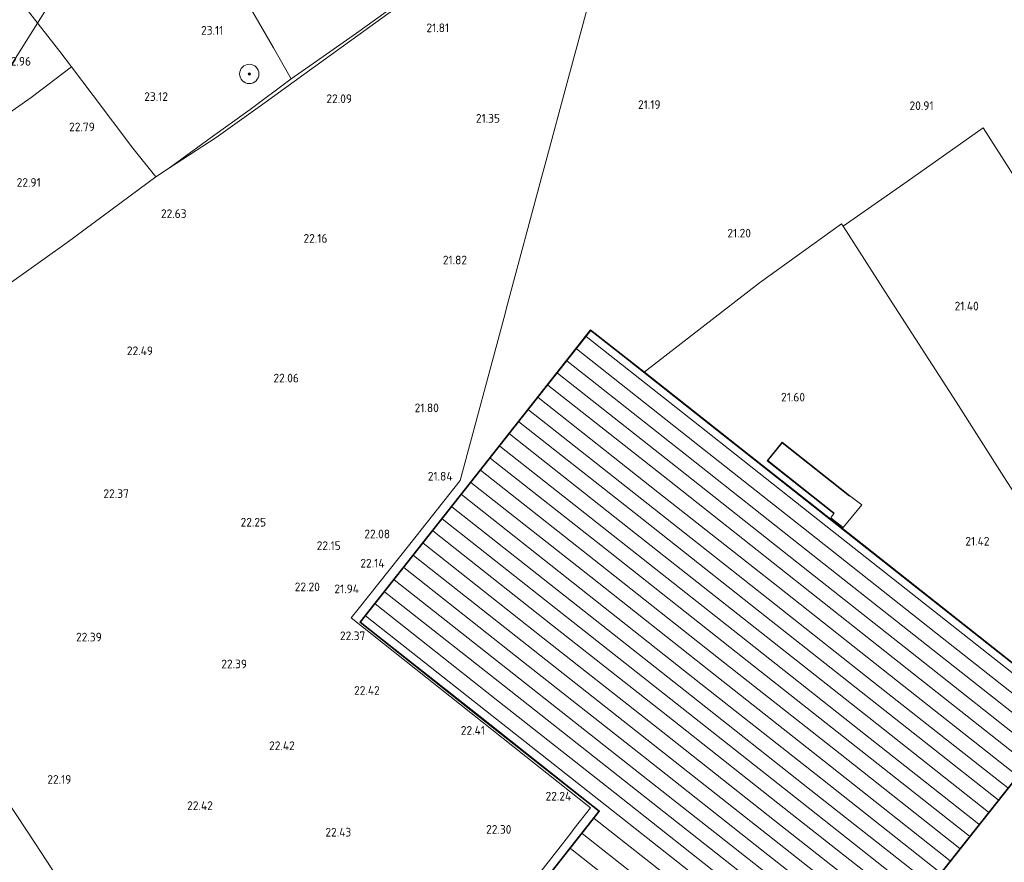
# Model space of a CAD drawing. Extents: x 196936 to 200438, y 361224 to 364196.
# Tile 68 of 256: x 197455 to 197659, y 363284 to 363459. Entities that reach past the tile are written whole.
import ezdxf
from ezdxf.enums import TextEntityAlignment as Align
from ezdxf.lldxf.tags import DXFTag

# ---------------------------------------------------------------- set-up
doc = ezdxf.new("R2010")
doc.units = 0
for name, color, linetype, lineweight in [('B-ME-GR-BOOM-S', 90, 'Continuous', 25), ('B-ME-GR-BOUWLAND_AKKERBOUW-GV', 80, 'Continuous', 13), ('B-ME-GR-GRAS-GV', 60, 'Continuous', 13), ('B-ME-GW-TALUD_TEEN-G', 90, 'Continuous', 18), ('B-ME-IE-TERREINAFSCHEIDING_KUNSTMATIG_HEKWERK-G', 20, 'IE-TERREINAFSCHEIDING-KUNSTMATIG', 18), ('B-ME-IE-TERREINAFSCHEIDING_KUNSTMATIG_MUUR-G', 90, 'IE-TERREINAFSCHEIDING-KUNSTMATIG-DICHT', 18), ('B-ME-IE-TERREINAFSCHEIDING_KUNSTMATIG_MUUR-GV', 90, 'Continuous', 18), ('B-ME-KG-KADASTRAAL_DAKRAND-G', 170, 'Continuous', 18), ('B-ME-KG-KADASTRAAL_NOK-G', 10, 'Continuous', 18), ('B-ME-KL-ET_HS-G', 10, 'KL-HS-N', 18), ('B-ME-OG-BEBOUWING_KAS-GV', 7, 'Continuous', 35), ('B-ME-OG-HOOGTEPUNT-S', 7, 'Continuous', 25), ('B-ME-OG-TERREIN_ERF-GV', 7, 'Continuous', 18), ('B-ME-VH-VERHARDING_BETON-GV', 252, 'Continuous', 18)]:
    doc.layers.add(name, color=color, linetype=linetype, lineweight=lineweight)
doc.styles.add('NLCS-ISO-ANNOTATIVE-T18', font='NLCS-ISO.ttf', dxfattribs={"height": 1.8})
doc.styles.get("Standard").update_dxf_attribs({"font": 'arial.ttf'})
doc.linetypes.add('IE-TERREINAFSCHEIDING-KUNSTMATIG', pattern='A,4,[82,NLCS.SHX,S=0.75,R=90,X=0,Y=0],4,-2', length=10)
doc.linetypes.add('IE-TERREINAFSCHEIDING-KUNSTMATIG-DICHT', pattern='A,8,-1,[82,NLCS.SHX,S=0.75,R=90,X=0,Y=0],-1', length=10)
tags = doc.linetypes.add('KL-HS-N', pattern='A,4,-1,[103,NLCS.SHX,S=0.75,R=0,X=0,Y=0],-1,4,-1,["H",Standard,S=1,R=0,X=0,Y=-0.5],-2', length=13).pattern_tags.tags
tags[18] = DXFTag(74, 10)

# ---------------------------------------------------------------- blocks, each defined once
blk = doc.blocks.new('SAL-HOOGTELABEL-SO')
at = {"color": 0, "linetype": 'ByBlock', "lineweight": -2, "style": 'NLCS-ISO-ANNOTATIVE-T18'}
blk.add_attdef('HOOGTE', text='', height=1.8, dxfattribs=at).set_placement((2.79, 0), align=Align.RIGHT)
blk = doc.blocks.new('SGR-BOOM_01-SO')
at = {"linetype": 'ByBlock', "lineweight": 18}
h = blk.add_hatch(color=0, dxfattribs=at)
h.dxf.hatch_style = 1
edge = h.paths.add_edge_path()
edge.add_arc((0, 0), 0.25, 0, 360)
at = {"color": 0, "linetype": 'ByBlock', "lineweight": 18}
for radius in [2, 0.25]:
    blk.add_circle((0, 0), radius, dxfattribs=at)

msp = doc.modelspace()

# ---------------------------------------------------------------- linework, layer by layer
at = {"layer": 'B-ME-GR-BOUWLAND_AKKERBOUW-GV'}
msp.add_polyline3d([(197495.566, 363434.161, 22.62), (197485.942, 363427.863, 22.803), (197494.328, 363433.988, 22.791), (197502.66, 363439.914, 22.729), (197511.144, 363446.319, 22.668), (197515.647, 363449.481, 22.558), (197524.605, 363455.782, 22.631), (197534.72, 363463.062, 22.693), (197548.32, 363472.708, 22.84), (197560.551, 363481.445, 22.999), (197569.485, 363487.856, 23.072), (197580.789, 363496.124, 23.134), (197582.103, 363497.257, 23.059), (197581.8048, 363496.1451, 22.818), (197567.725, 363486.082, 22.818), (197553.691, 363475.965, 22.635), (197543.167, 363468.342, 22.402), (197531.09, 363459.786, 22.402), (197515.74, 363448.645, 22.426), (197505.746, 363441.399, 22.534)], close=True, dxfattribs=at)
for points in [[(197500.132, 363465.446, 23.183), (197507.472, 363452.715, 23.036), (197511.144, 363446.319, 22.668), (197502.66, 363439.914, 22.729), (197494.328, 363433.988, 22.791), (197485.942, 363427.863, 22.803), (197483.089, 363425.992, 22.84), (197478.315, 363431.937, 22.889), (197470.163, 363442.831, 22.974), (197465.618, 363448.769, 22.998), (197463.2, 363451.928, 23.011), (197456.284, 363460.882, 23.195)], [(197534.72, 363463.062, 22.693), (197524.605, 363455.782, 22.631), (197515.647, 363449.481, 22.558), (197511.144, 363446.319, 22.668), (197507.472, 363452.715, 23.036), (197500.132, 363465.446, 23.183)], [(197573.108, 363463.717, 21.74), (197568.034, 363444.801, 21.319), (197564.112, 363430.177, 21.424), (197562.883, 363425.594, 21.302), (197555.923, 363399.646, 21.626), (197555.116, 363396.637, 21.69), (197546.12, 363363.097, 21.744), (197535.698, 363349.97, 21.907), (197524.987, 363336.479, 21.926), (197523.548, 363334.666, 22.096), (197548.298, 363315.022, 22.116), (197573.047, 363295.379, 22.135), (197569.719, 363291.092, 22.15), (197568.968, 363290.126, 22.309), (197566.283, 363286.667, 22.386), (197555.916, 363273.314, 22.202)], [(197555.916, 363273.314, 22.202), (197566.283, 363286.667, 22.386), (197568.968, 363290.126, 22.309), (197569.719, 363291.092, 22.15), (197573.047, 363295.379, 22.135), (197548.298, 363315.022, 22.116), (197523.548, 363334.666, 22.096), (197524.987, 363336.479, 21.926), (197535.698, 363349.97, 21.907), (197546.12, 363363.097, 21.744), (197555.116, 363396.637, 21.69), (197555.923, 363399.646, 21.626), (197562.883, 363425.594, 21.302), (197564.112, 363430.177, 21.424), (197568.034, 363444.801, 21.319), (197573.108, 363463.717, 21.74)], [(197456.284, 363460.882, 23.195), (197463.2, 363451.928, 23.011), (197465.618, 363448.769, 22.998), (197457.316, 363442.4, 22.748), (197431.023, 363423.975, 22.698), (197423.593, 363419.74, 22.748), (197417.466, 363414.11, 22.773), (197404.736, 363405.027, 22.598), (197388.555, 363393.909, 22.795), (197381.815, 363404.162, 22.749), (197378.161, 363407.092, 22.684), (197368.498, 363414.84, 22.403), (197361.808, 363420.204, 22.272), (197357.86, 363423.37, 22.194), (197368.571, 363429.62, 22.754), (197367.188, 363432.202, 22.827), (197360.782, 363444.651, 22.729), (197355.973, 363453.746, 22.729), (197354.657, 363456.21, 22.938), (197365.249, 363461.574, 23.124)], [(197429.615, 363387.425, 22.741), (197464.721, 363412.435, 22.791), (197483.089, 363425.992, 22.84), (197485.942, 363427.863, 22.803), (197495.566, 363434.161, 22.62), (197505.746, 363441.399, 22.534), (197515.74, 363448.645, 22.426), (197531.09, 363459.786, 22.402)], [(197666.183, 363417.602, 21.388), (197654.335, 363436.129, 21.336), (197638.642, 363425.009, 21.301), (197625.383, 363415.781, 21.318), (197625.034, 363416.294, 21.252), (197608.052, 363404.034, 21.374), (197584.154, 363385.542, 21.421), (197573.104, 363394.268, 21.48), (197549.24, 363364.039, 21.75), (197525.376, 363333.811, 22.019), (197550.129, 363314.225, 22.077), (197574.882, 363294.638, 22.135), (197559.345, 363274.939, 21.988)], [(197452.345, 363296.801, 22.075), (197458.196, 363287.888, 21.941), (197464.851, 363277.749, 21.596), (197466.602, 363275.083, 21.622), (197452.213, 363282.968, 21.58)], [(197464.851, 363277.749, 21.596), (197458.196, 363287.888, 21.941), (197452.345, 363296.801, 22.075)]]:
    msp.add_polyline3d(points, dxfattribs=at)
at = {"layer": 'B-ME-GR-GRAS-GV'}
for points in [[(197407.044, 363368.009, 23.14), (197406.083, 363367.246, 23.072), (197402.412, 363372.832, 22.844), (197396.422, 363381.944, 22.758), (197388.555, 363393.909, 22.795), (197404.736, 363405.027, 22.598), (197417.466, 363414.11, 22.773), (197423.593, 363419.74, 22.748), (197431.023, 363423.975, 22.698), (197457.316, 363442.4, 22.748), (197465.618, 363448.769, 22.998), (197470.163, 363442.831, 22.974), (197478.315, 363431.937, 22.889), (197483.089, 363425.992, 22.84), (197464.721, 363412.435, 22.791), (197429.615, 363387.425, 22.741), (197410.229, 363373.23, 23.091), (197405.617, 363370.045, 23.165)], [(197695.42, 363314.268, 21.789), (197691.55, 363312.222, 21.768), (197683.71, 363324.944, 21.597), (197671.561, 363343.813, 21.587), (197658.65, 363363.898, 21.482), (197648.739, 363379.451, 21.461), (197634.667, 363401.223, 21.301), (197625.383, 363415.781, 21.318), (197638.642, 363425.009, 21.301), (197654.335, 363436.129, 21.336), (197666.183, 363417.602, 21.388), (197677.683, 363399.586, 21.412), (197689.618, 363380.676, 21.458), (197693.197, 363374.846, 21.527), (197670.184, 363356.934, 21.531), (197681.36, 363337.896, 21.607)], [(197670.726, 363279.699, 21.434), (197657.324, 363268.317, 21.381), (197635.539, 363250.039, 21.261), (197632.559, 363247.539, 21.245), (197608.763, 363226.92, 20.927), (197601.658, 363220.324, 20.709), (197596.954, 363220.404, 20.738), (197594.862, 363222.182, 20.829), (197593.606, 363223.227, 20.822), (197600.387, 363232.672, 21.29), (197604.284, 363238.974, 21.463), (197597.004, 363230.438, 21.566), (197592.296, 363224.409, 21.489), (197590.319, 363226.137, 21.48), (197617.697, 363260.809, 21.48), (197624.674, 363255.3, 21.48), (197648.566, 363285.557, 21.48), (197672.458, 363315.815, 21.48), (197673.333, 363314.892, 21.584), (197688.495, 363294.822, 21.605)]]:
    msp.add_polyline3d(points, close=True, dxfattribs=at)
at = {"layer": 'B-ME-GW-TALUD_TEEN-G'}
for points in [[(197515.74, 363448.645, 22.426), (197531.09, 363459.786, 22.402), (197543.167, 363468.342, 22.402), (197553.691, 363475.965, 22.635), (197567.725, 363486.082, 22.818), (197581.8048, 363496.1451, 22.818)], [(197515.74, 363448.645, 22.426), (197505.746, 363441.399, 22.534), (197495.566, 363434.161, 22.62), (197485.942, 363427.863, 22.803)]]:
    msp.add_polyline3d(points, dxfattribs=at)
at = {"layer": 'B-ME-IE-TERREINAFSCHEIDING_KUNSTMATIG_HEKWERK-G'}
for points in [[(197511.144, 363446.319, 22.668), (197515.647, 363449.481, 22.558), (197524.605, 363455.782, 22.631), (197534.72, 363463.062, 22.693), (197548.32, 363472.708, 22.84), (197560.551, 363481.445, 22.999), (197569.485, 363487.856, 23.072), (197580.789, 363496.124, 23.134), (197582.103, 363497.257, 23.059)], [(197498.774, 363493.931, 24.812), (197495.227, 363492.744, 24.506), (197493.266, 363492.187, 24.408), (197487.988, 363489.995, 24.163), (197486.379, 363489.401, 24.236), (197489.978, 363483.094, 23.722), (197494.065, 363475.886, 23.428), (197500.132, 363465.446, 23.183), (197507.472, 363452.715, 23.036), (197511.144, 363446.319, 22.668)], [(197465.618, 363448.769, 22.998), (197463.2, 363451.928, 23.011), (197456.284, 363460.882, 23.195)], [(197485.942, 363427.863, 22.803), (197483.089, 363425.992, 22.84), (197478.315, 363431.937, 22.889), (197470.163, 363442.831, 22.974), (197465.618, 363448.769, 22.998)], [(197511.144, 363446.319, 22.668), (197502.66, 363439.914, 22.729), (197494.328, 363433.988, 22.791), (197485.942, 363427.863, 22.803)], [(197691.55, 363312.222, 21.768), (197683.71, 363324.944, 21.597), (197671.561, 363343.813, 21.587), (197658.65, 363363.898, 21.482), (197648.739, 363379.451, 21.461), (197634.667, 363401.223, 21.301), (197625.383, 363415.781, 21.318), (197638.642, 363425.009, 21.301), (197654.335, 363436.129, 21.336), (197666.183, 363417.602, 21.388), (197677.683, 363399.586, 21.412), (197689.618, 363380.676, 21.458), (197693.197, 363374.846, 21.527), (197670.184, 363356.934, 21.531), (197681.36, 363337.896, 21.607), (197695.42, 363314.268, 21.789)]]:
    msp.add_polyline3d(points, dxfattribs=at)
at = {"layer": 'B-ME-IE-TERREINAFSCHEIDING_KUNSTMATIG_MUUR-G'}
msp.add_polyline3d([(197623.373, 363356.408, 23.186), (197609.731, 363367.229, 23.186), (197612.733, 363370.992, 23.186), (197626.599, 363360.015, 23.186)], dxfattribs=at)
at = {"layer": 'B-ME-IE-TERREINAFSCHEIDING_KUNSTMATIG_MUUR-GV'}
msp.add_polyline3d([(197612.725, 363371.062, 21.809), (197626.745, 363359.963, 21.809), (197626.683, 363359.885, 21.809), (197612.741, 363370.922, 21.809), (197609.801, 363367.237, 21.809), (197623.527, 363356.349, 21.809), (197623.465, 363356.271, 21.809), (197609.661, 363367.221, 21.809)], close=True, dxfattribs=at)
at = {"layer": 'B-ME-KG-KADASTRAAL_DAKRAND-G'}
msp.add_polyline3d([(197624.666, 363255.37, 25.628), (197617.689, 363260.879, 25.629), (197594.138, 363231.054, 25.628), (197570.587, 363201.229, 25.628), (197550.685, 363216.944, 25.706), (197530.783, 363232.659, 25.784), (197528.838, 363229.871, 24.073), (197525.633, 363232.115, 24.065), (197550.292, 363263.38, 24.954), (197574.952, 363294.646, 25.842), (197550.199, 363314.232, 25.784), (197525.446, 363333.819, 25.725), (197549.279, 363364.008, 25.708), (197573.112, 363394.198, 25.691), (197597.931, 363374.6, 25.678), (197622.75, 363355.002, 25.664), (197647.569, 363335.405, 25.651), (197672.388, 363315.807, 25.638), (197648.527, 363285.588, 25.633)], close=True, dxfattribs=at)
at = {"layer": 'B-ME-KG-KADASTRAAL_NOK-G'}
for points in [[(197572.178, 363392.934, 26.44), (197596.978, 363373.353, 26.425), (197621.778, 363353.772, 26.41), (197646.579, 363334.191, 26.395), (197671.379, 363314.61, 26.38)], [(197570.147, 363390.361, 26.44), (197594.947, 363370.78, 26.425), (197619.747, 363351.199, 26.41), (197644.548, 363331.618, 26.395), (197669.348, 363312.037, 26.38)], [(197568.182, 363387.872, 26.44), (197592.982, 363368.291, 26.425), (197617.782, 363348.71, 26.41), (197642.583, 363329.13, 26.395), (197667.383, 363309.549, 26.38)], [(197566.209, 363385.373, 26.44), (197591.009, 363365.792, 26.425), (197615.809, 363346.211, 26.41), (197640.61, 363326.631, 26.395), (197665.41, 363307.05, 26.38)], [(197564.246, 363382.887, 26.44), (197589.046, 363363.306, 26.425), (197613.846, 363343.725, 26.41), (197638.646, 363324.144, 26.395), (197663.446, 363304.563, 26.38)], [(197562.225, 363380.326, 26.44), (197587.025, 363360.745, 26.425), (197611.825, 363341.164, 26.41), (197636.625, 363321.584, 26.395), (197661.425, 363302.003, 26.38)], [(197560.22, 363377.787, 26.44), (197585.02, 363358.206, 26.425), (197609.82, 363338.625, 26.41), (197634.62, 363319.045, 26.395), (197659.42, 363299.464, 26.38)], [(197558.264, 363375.31, 26.44), (197583.064, 363355.729, 26.425), (197607.864, 363336.148, 26.41), (197632.664, 363316.568, 26.395), (197657.464, 363296.987, 26.38)], [(197556.273, 363372.788, 26.44), (197581.073, 363353.207, 26.425), (197605.873, 363333.626, 26.41), (197630.673, 363314.046, 26.395), (197655.473, 363294.465, 26.38)], [(197554.281, 363370.264, 26.44), (197579.081, 363350.683, 26.425), (197603.88, 363331.103, 26.41), (197628.68, 363311.522, 26.395), (197653.48, 363291.942, 26.38)], [(197552.319, 363367.779, 26.44), (197577.119, 363348.198, 26.425), (197601.918, 363328.618, 26.41), (197626.718, 363309.037, 26.395), (197651.518, 363289.457, 26.38)], [(197550.322, 363365.25, 26.44), (197575.122, 363345.669, 26.425), (197599.921, 363326.089, 26.41), (197624.721, 363306.508, 26.395), (197649.521, 363286.928, 26.38)], [(197548.332, 363362.728, 26.44), (197573.131, 363343.148, 26.425), (197597.931, 363323.567, 26.41), (197622.73, 363303.987, 26.395), (197647.53, 363284.407, 26.38)], [(197546.341, 363360.206, 26.44), (197571.14, 363340.625, 26.425), (197595.939, 363321.045, 26.41), (197620.739, 363301.464, 26.395), (197645.538, 363281.884, 26.38)], [(197544.365, 363357.703, 26.44), (197569.164, 363338.122, 26.425), (197593.963, 363318.542, 26.41), (197618.763, 363298.961, 26.395), (197643.562, 363279.381, 26.38)], [(197542.387, 363355.198, 26.44), (197567.186, 363335.618, 26.425), (197591.985, 363316.037, 26.41), (197616.785, 363296.457, 26.395), (197641.584, 363276.877, 26.38)], [(197540.417, 363352.702, 26.518), (197565.225, 363333.134, 26.484), (197590.034, 363313.565, 26.451), (197614.842, 363293.997, 26.418), (197639.651, 363274.429, 26.384)], [(197538.402, 363350.15, 26.518), (197563.21, 363330.581, 26.484), (197588.019, 363311.013, 26.451), (197612.827, 363291.444, 26.418), (197637.636, 363271.876, 26.384)], [(197536.402, 363347.616, 26.518), (197561.21, 363328.048, 26.484), (197586.019, 363308.479, 26.451), (197610.827, 363288.911, 26.418), (197635.636, 363269.343, 26.384)], [(197534.406, 363345.088, 26.518), (197559.214, 363325.52, 26.484), (197584.022, 363305.951, 26.451), (197608.831, 363286.383, 26.418), (197633.639, 363266.815, 26.384)], [(197532.422, 363342.574, 26.518), (197557.23, 363323.006, 26.484), (197582.038, 363303.438, 26.451), (197606.847, 363283.87, 26.418), (197631.655, 363264.302, 26.384)], [(197530.465, 363340.095, 26.518), (197555.273, 363320.527, 26.484), (197580.081, 363300.959, 26.451), (197604.89, 363281.391, 26.418), (197629.698, 363261.823, 26.384)], [(197528.47, 363337.568, 26.518), (197553.278, 363318, 26.484), (197578.086, 363298.432, 26.451), (197602.894, 363278.864, 26.418), (197627.702, 363259.296, 26.384)], [(197526.509, 363335.085, 26.518), (197551.317, 363315.517, 26.484), (197576.125, 363295.949, 26.451), (197600.933, 363276.381, 26.418), (197625.741, 363256.813, 26.384)], [(197616.536, 363259.5, 26.521), (197595.195, 363276.337, 26.554), (197573.855, 363293.174, 26.588)], [(197571.362, 363290.014, 26.693), (197592.694, 363273.168, 26.6), (197614.027, 363256.322, 26.507)], [(197611.572, 363253.214, 26.557), (197590.25, 363270.071, 26.622), (197568.929, 363286.929, 26.687)]]:
    msp.add_polyline3d(points, dxfattribs=at)
at = {"layer": 'B-ME-KL-ET_HS-G'}
msp.add_polyline3d([(197404.036, 363370.332, 22.906), (197420.139, 363396.153, 23.224), (197436.243, 363421.974, 23.542), (197452.346, 363447.794, 23.859), (197468.45, 363473.615, 24.177), (197484.553, 363499.436, 24.495), (197500.657, 363525.257, 24.813), (197516.76, 363551.077, 25.13), (197532.863, 363576.898, 25.448)], dxfattribs=at)
at = {"layer": 'B-ME-OG-BEBOUWING_KAS-GV'}
msp.add_polyline3d([(197648.566, 363285.557, 21.48), (197624.674, 363255.3, 21.48), (197617.697, 363260.809, 21.48), (197590.319, 363226.137, 21.48), (197570.595, 363201.159, 21.48), (197550.694, 363216.873, 21.544), (197530.793, 363232.588, 21.608), (197528.853, 363229.805, 21.608), (197525.561, 363232.104, 21.816), (197526.905, 363233.809, 21.977), (197543.808, 363255.24, 21.842), (197559.345, 363274.939, 21.988), (197574.882, 363294.638, 22.135), (197550.129, 363314.225, 22.077), (197525.376, 363333.811, 22.019), (197549.24, 363364.039, 21.75), (197573.104, 363394.268, 21.48), (197584.154, 363385.542, 21.421), (197606.23, 363368.11, 21.436), (197628.306, 363350.678, 21.45), (197650.382, 363333.247, 21.465), (197672.458, 363315.815, 21.48)], close=True, dxfattribs=at)
at = {"layer": 'B-ME-OG-TERREIN_ERF-GV'}
for points in [[(197648.739, 363379.451, 21.461), (197658.65, 363363.898, 21.482), (197671.561, 363343.813, 21.587), (197683.71, 363324.944, 21.597), (197691.55, 363312.222, 21.768), (197695.42, 363314.268, 21.789), (197696.054, 363314.513, 21.824), (197698.995, 363309.874, 21.768), (197702.473, 363304.978, 21.839), (197701.135, 363303.577, 21.788), (197696.594, 363301.062, 21.68), (197688.495, 363294.822, 21.605), (197673.333, 363314.892, 21.584), (197672.458, 363315.815, 21.48), (197650.382, 363333.247, 21.465), (197628.306, 363350.678, 21.45), (197606.23, 363368.11, 21.436), (197584.154, 363385.542, 21.421), (197608.052, 363404.034, 21.374), (197625.034, 363416.294, 21.252), (197625.383, 363415.781, 21.318), (197634.667, 363401.223, 21.301)], [(197622.828, 363355.394, 21.83), (197625.374, 363353.366, 21.83), (197629.228, 363358.08, 21.83), (197626.745, 363359.963, 21.809), (197612.725, 363371.062, 21.809), (197609.661, 363367.221, 21.809), (197623.465, 363356.271, 21.809)]]:
    msp.add_polyline3d(points, close=True, dxfattribs=at)
at = {"layer": 'B-ME-VH-VERHARDING_BETON-GV'}
msp.add_polyline3d([(197612.741, 363370.922, 21.809), (197626.683, 363359.885, 21.809), (197626.745, 363359.963, 21.809), (197629.228, 363358.08, 21.83), (197625.374, 363353.366, 21.83), (197622.828, 363355.394, 21.83), (197623.465, 363356.271, 21.809), (197623.527, 363356.349, 21.809), (197609.801, 363367.237, 21.809)], close=True, dxfattribs=at)

# ---------------------------------------------------------------- block references
at = {"layer": 'B-ME-GR-BOOM-S'}
msp.add_blockref('SGR-BOOM_01-SO', (197502.444, 363447.31, 22.933), dxfattribs=at)
at = {"layer": 'B-ME-OG-HOOGTEPUNT-S'}
for p, values in [((197494.279, 363455.431, 23.109), {'HOOGTE': '23.11'}), ((197541.022, 363455.954, 21.808), {'HOOGTE': '21.81'}), ((197454.487, 363449.027, 22.956), {'HOOGTE': '22.96'}), ((197482.828, 363441.713, 23.121), {'HOOGTE': '23.12'}), ((197520.915, 363441.276, 22.087), {'HOOGTE': '22.09'}), ((197584.78, 363440.058, 21.191), {'HOOGTE': '21.19'}), ((197641.287, 363439.833, 20.907), {'HOOGTE': '20.91'}), ((197551.55, 363437.214, 21.352), {'HOOGTE': '21.35'}), ((197467.684, 363435.439, 22.788), {'HOOGTE': '22.79'}), ((197456.486, 363423.939, 22.907), {'HOOGTE': '22.91'}), ((197486.668, 363417.478, 22.626), {'HOOGTE': '22.63'}), ((197603.489, 363413.445, 21.2), {'HOOGTE': '21.20'}), ((197515.831, 363412.361, 22.16), {'HOOGTE': '22.16'}), ((197544.725, 363407.879, 21.817), {'HOOGTE': '21.82'}), ((197650.639, 363398.352, 21.395), {'HOOGTE': '21.40'}), ((197479.723, 363389.082, 22.486), {'HOOGTE': '22.49'}), ((197509.924, 363383.44, 22.058), {'HOOGTE': '22.06'}), ((197614.683, 363379.487, 21.596), {'HOOGTE': '21.60'}), ((197538.888, 363377.269, 21.8), {'HOOGTE': '21.80'}), ((197541.733, 363363.11, 21.841), {'HOOGTE': '21.84'}), ((197474.73, 363359.508, 22.368), {'HOOGTE': '22.37'}), ((197503.129, 363353.593, 22.246), {'HOOGTE': '22.25'}), ((197528.795, 363351.156, 22.082), {'HOOGTE': '22.08'}), ((197518.571, 363348.738, 22.152), {'HOOGTE': '22.15'}), ((197652.857, 363349.658, 21.416), {'HOOGTE': '21.42'}), ((197527.657, 363345.106, 22.142), {'HOOGTE': '22.14'}), ((197514.271, 363340.204, 22.196), {'HOOGTE': '22.20'}), ((197522.367, 363339.794, 21.938), {'HOOGTE': '21.94'}), ((197469.123, 363329.809, 22.393), {'HOOGTE': '22.39'}), ((197523.673, 363330.069, 22.368), {'HOOGTE': '22.37'}), ((197499.188, 363324.238, 22.393), {'HOOGTE': '22.39'}), ((197526.665, 363318.751, 22.417), {'HOOGTE': '22.42'}), ((197548.438, 363310.483, 22.41), {'HOOGTE': '22.41'}), ((197509.074, 363307.318, 22.421), {'HOOGTE': '22.42'}), ((197462.824, 363300.33, 22.185), {'HOOGTE': '22.19'}), ((197566.289, 363296.863, 22.238), {'HOOGTE': '22.24'}), ((197492.109, 363294.906, 22.417), {'HOOGTE': '22.42'}), ((197520.766, 363289.406, 22.43), {'HOOGTE': '22.43'}), ((197553.909, 363289.989, 22.295), {'HOOGTE': '22.30'})]:
    msp.add_blockref('SAL-HOOGTELABEL-SO', p, dxfattribs=at).add_auto_attribs(values)

doc.saveas('drawing.dxf')
